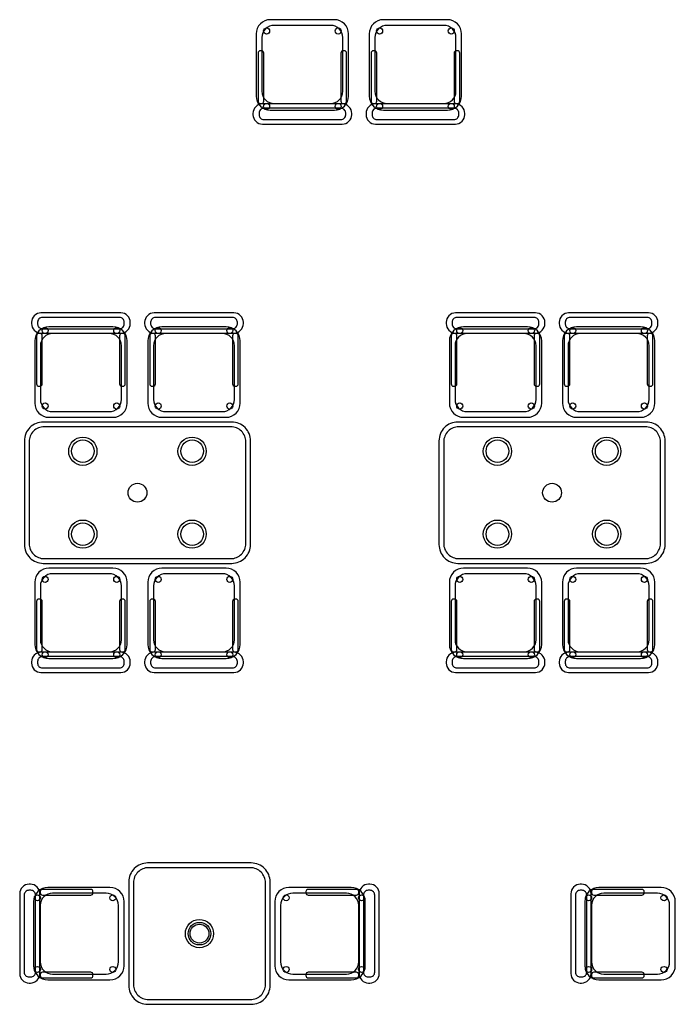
# Model space of a CAD drawing. Header units: metres. Extents: x 2232.4 to 2275.2, y 411.9 to 437.5.
# Tile 12 of 19: x 2262.9 to 2266.4, y 426 to 431.2. Entities that reach past the tile are written whole.
import ezdxf

# ---------------------------------------------------------------- set-up
doc = ezdxf.new("R2010")
doc.units = ezdxf.units.M
doc.layers.add('RP_CHAIRS', color=7, linetype='Continuous')
doc.layers.add('RP_TABLES', color=7, linetype='Continuous')

# ---------------------------------------------------------------- blocks, each defined once
blk = doc.blocks.new('RP_MODERN_TABLE_4')
at = {"color": 0}
for points in [[(-0.5, -0.375), (0.5, -0.375, 0.414214), (0.6, -0.275), (0.6, 0.275, 0.414214), (0.5, 0.375), (-0.5, 0.375, 0.414214), (-0.6, 0.275), (-0.6, -0.275, 0.414214)], [(-0.495, -0.35), (0.495, -0.35, 0.414214), (0.575, -0.27), (0.575, 0.27, 0.414214), (0.495, 0.35), (-0.495, 0.35, 0.414214), (-0.575, 0.27), (-0.575, -0.27, 0.414214)]]:
    blk.add_lwpolyline(points, format="xyb", close=True, dxfattribs=at)
for centre, radius in [((-0.29, 0.22), 0.075), ((-0.29, 0.22), 0.06), ((0.29, 0.22), 0.075), ((0.29, 0.22), 0.06), ((0, 0), 0.05), ((-0.29, -0.22), 0.075), ((0.29, -0.22), 0.075), ((-0.29, -0.22), 0.06), ((0.29, -0.22), 0.06)]:
    blk.add_circle(centre, radius, dxfattribs=at)
blk = doc.blocks.new('RP_MODERN_CHAIR')
at = {"color": 0}
for points in [[(-0.212, 0.172), (0.212, 0.172, 0.414214), (0.262, 0.222), (0.262, 0.229, 0.414214), (0.212, 0.279), (-0.212, 0.279, 0.414214), (-0.262, 0.229), (-0.262, 0.222, 0.414214)], [(-0.205, 0.195), (0.205, 0.195, 0.414214), (0.23, 0.22), (0.23, 0.23, 0.414214), (0.205, 0.255), (-0.205, 0.255, 0.414214), (-0.23, 0.23), (-0.23, 0.22, 0.414214)], [(-0.17, -0.275), (0.17, -0.275, 0.414214), (0.245, -0.2), (0.245, 0.13, 0.414214), (0.17, 0.205), (-0.17, 0.205, 0.414214), (-0.245, 0.13), (-0.245, -0.2, 0.414214)], [(-0.223, -0.11), (-0.217, -0.11, 0.414214), (-0.205, -0.098), (-0.205, 0.158, 0.414214), (-0.217, 0.17), (-0.223, 0.17, 0.414214), (-0.235, 0.158), (-0.235, -0.098, 0.414214)], [(-0.15, -0.245), (0.15, -0.245, 0.414214), (0.215, -0.18), (0.215, 0.105, 0.414214), (0.15, 0.17), (-0.15, 0.17, 0.414214), (-0.215, 0.105), (-0.215, -0.18, 0.414214)], [(0.217, -0.11), (0.223, -0.11, 0.414214), (0.235, -0.098), (0.235, 0.158, 0.414214), (0.223, 0.17), (0.217, 0.17, 0.414214), (0.205, 0.158), (0.205, -0.098, 0.414214)]]:
    blk.add_lwpolyline(points, format="xyb", close=True, dxfattribs=at)
for centre in [(-0.19, 0.185), (0.19, 0.185), (-0.19, -0.215), (0.19, -0.215)]:
    blk.add_circle(centre, 0.016, dxfattribs=at)
blk = doc.blocks.new('RP_MODERN_TABLE_2')
at = {"color": 0}
for points in [[(-0.275, -0.375), (0.275, -0.375, 0.414214), (0.375, -0.275), (0.375, 0.275, 0.414214), (0.275, 0.375), (-0.275, 0.375, 0.414214), (-0.375, 0.275), (-0.375, -0.275, 0.414214)], [(-0.27, -0.35), (0.27, -0.35, 0.414214), (0.35, -0.27), (0.35, 0.27, 0.414214), (0.27, 0.35), (-0.27, 0.35, 0.414214), (-0.35, 0.27), (-0.35, -0.27, 0.414214)]]:
    blk.add_lwpolyline(points, format="xyb", close=True, dxfattribs=at)
for radius in [0.075, 0.06, 0.05]:
    blk.add_circle((0, 0), radius, dxfattribs=at)

msp = doc.modelspace()

# ---------------------------------------------------------------- block references
at = {"layer": 'RP_CHAIRS'}
for p, rotation in [((2264.45, 430.925), 180), ((2265.05, 430.925), 180), ((2263.275, 428.015), 180), ((2263.875, 428.015), 180), ((2265.475, 428.015), 180), ((2266.075, 428.015), 180), ((2263.229, 426.35), 90), ((2264.579, 426.35), 270), ((2266.154, 426.35), 90)]:
    msp.add_blockref('RP_MODERN_CHAIR', p, dxfattribs=dict(at, rotation=rotation))
for p in [(2263.275, 429.365), (2263.875, 429.365), (2265.475, 429.365), (2266.075, 429.365)]:
    msp.add_blockref('RP_MODERN_CHAIR', p, dxfattribs=at)
at = {"layer": 'RP_TABLES'}
for name, p in [('RP_MODERN_TABLE_4', (2263.575, 428.69)), ('RP_MODERN_TABLE_4', (2265.775, 428.69)), ('RP_MODERN_TABLE_2', (2263.904, 426.35))]:
    msp.add_blockref(name, p, dxfattribs=at)

doc.saveas('drawing.dxf')
